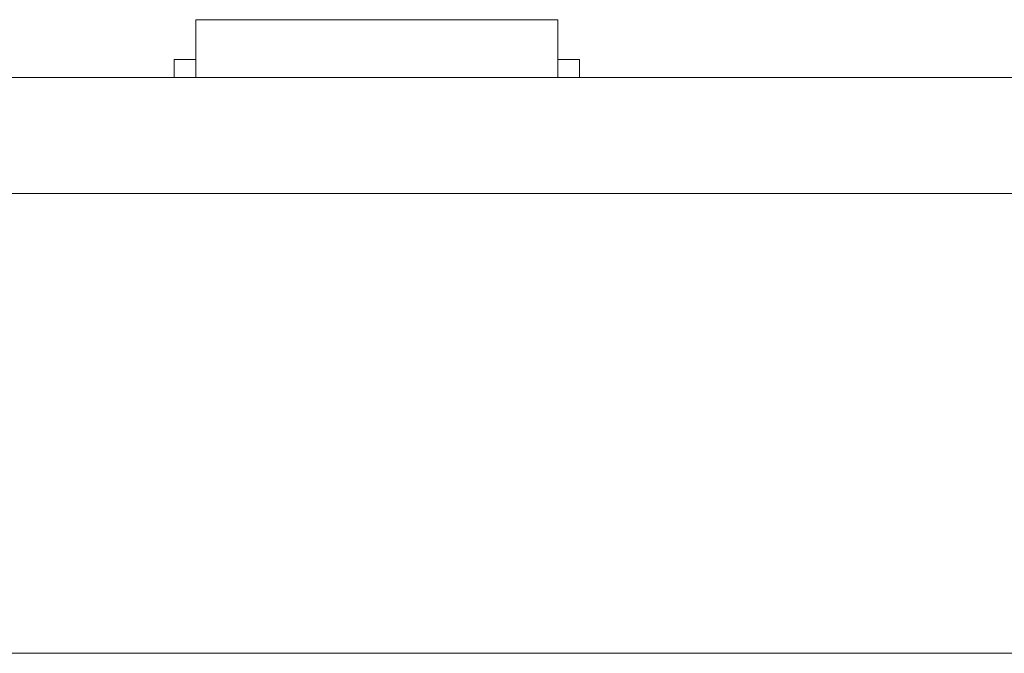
# Model space of a CAD drawing. Header units: inches. Extents: x -36 to 647, y 177 to 609.
# Tile 75 of 256: x 92 to 105, y 450 to 459. Entities that reach past the tile are written whole.
import ezdxf

# ---------------------------------------------------------------- set-up
doc = ezdxf.new("R2010")
doc.units = ezdxf.units.IN
doc.header["$MEASUREMENT"] = 0
doc.layers.add('1', color=7, linetype='Continuous')

# ---------------------------------------------------------------- blocks, each defined once
blk = doc.blocks.new('block 9')
at = {"layer": '1', "color": 8, "lineweight": 18, "true_color": 0x808080}
blk.add_lwpolyline([(-20.677, 450.119), (552.022, 450.119)], dxfattribs=at)
blk = doc.blocks.new('block 2221')
at = {"layer": '1', "color": 155, "lineweight": 18, "true_color": 0x4c7299}
blk.add_lwpolyline([(99.326, 458.319), (99.026, 458.319)], dxfattribs=at)
blk = doc.blocks.new('block 2267')
at = {"layer": '1', "color": 155, "lineweight": 18, "true_color": 0x4c7299}
blk.add_lwpolyline([(152.954, 458.069), (21.39, 458.069)], dxfattribs=at)
blk = doc.blocks.new('block 2274')
at = {"layer": '1', "color": 155, "lineweight": 18, "true_color": 0x4c7299}
blk.add_lwpolyline([(94.026, 458.869), (99.026, 458.869)], dxfattribs=at)
blk = doc.blocks.new('block 2275')
at = {"layer": '1', "color": 155, "lineweight": 18, "true_color": 0x4c7299}
blk.add_lwpolyline([(93.726, 458.319), (94.026, 458.319)], dxfattribs=at)
blk = doc.blocks.new('block 2583')
at = {"layer": '1', "color": 155, "lineweight": 18, "true_color": 0x4c7299}
blk.add_lwpolyline([(152.954, 456.469), (21.39, 456.469)], dxfattribs=at)
blk = doc.blocks.new('block 2590')
at = {"layer": '1', "color": 155, "lineweight": 18, "true_color": 0x4c7299}
blk.add_lwpolyline([(94.026, 458.869), (94.026, 458.069)], dxfattribs=at)
blk = doc.blocks.new('block 2591')
at = {"layer": '1', "color": 155, "lineweight": 18, "true_color": 0x4c7299}
blk.add_lwpolyline([(99.026, 458.869), (99.026, 458.069)], dxfattribs=at)
blk = doc.blocks.new('block 2592')
at = {"layer": '1', "color": 155, "lineweight": 18, "true_color": 0x4c7299}
blk.add_lwpolyline([(93.726, 458.319), (93.726, 458.069)], dxfattribs=at)
blk = doc.blocks.new('block 2593')
at = {"layer": '1', "color": 155, "lineweight": 18, "true_color": 0x4c7299}
blk.add_lwpolyline([(99.326, 458.319), (99.326, 458.069)], dxfattribs=at)
blk = doc.blocks.new('block 2784')
at = {"layer": '1', "color": 18, "lineweight": 13, "true_color": 0x4c0000}
blk.add_lwpolyline([(99.107, 458.069), (96.047, 458.069)], dxfattribs=at)
blk = doc.blocks.new('block 2794')
at = {"layer": '1', "color": 18, "lineweight": 13, "true_color": 0x4c0000}
blk.add_lwpolyline([(152.954, 458.069), (21.39, 458.069)], dxfattribs=at)
blk = doc.blocks.new('block 2819')
at = {"layer": '1', "color": 18, "lineweight": 13, "true_color": 0x4c0000}
blk.add_lwpolyline([(99.107, 458.069), (96.047, 458.069)], dxfattribs=at)
blk = doc.blocks.new('block 2830')
at = {"layer": '1', "color": 18, "lineweight": 13, "true_color": 0x4c0000}
blk.add_lwpolyline([(152.954, 458.069), (21.39, 458.069)], dxfattribs=at)
blk = doc.blocks.new('block 2949')
at = {"layer": '1', "color": 18, "lineweight": 13, "true_color": 0x4c0000}
blk.add_lwpolyline([(10.051, 458.069), (141.615, 458.069)], dxfattribs=at)
blk = doc.blocks.new('block 2950')
at = {"layer": '1', "color": 18, "lineweight": 13, "true_color": 0x4c0000}
blk.add_lwpolyline([(10.051, 458.069), (141.615, 458.069)], dxfattribs=at)
blk = doc.blocks.new('block 3011')
at = {"layer": '1', "color": 18, "lineweight": 13, "true_color": 0x4c0000}
blk.add_lwpolyline([(99.107, 458.069), (96.047, 458.069)], dxfattribs=at)
blk = doc.blocks.new('block 3012')
at = {"layer": '1', "color": 18, "lineweight": 13, "true_color": 0x4c0000}
blk.add_lwpolyline([(99.107, 458.069), (96.047, 458.069)], dxfattribs=at)
blk = doc.blocks.new('block 3019')
at = {"layer": '1', "color": 18, "lineweight": 13, "true_color": 0x4c0000}
blk.add_lwpolyline([(104.714, 458.069), (105.114, 458.069)], dxfattribs=at)
blk = doc.blocks.new('block 3020')
at = {"layer": '1', "color": 18, "lineweight": 13, "true_color": 0x4c0000}
blk.add_lwpolyline([(104.714, 458.069), (105.114, 458.069)], dxfattribs=at)
blk = doc.blocks.new('block 3022')
at = {"layer": '1', "color": 18, "lineweight": 13, "true_color": 0x4c0000}
blk.add_lwpolyline([(93.047, 458.069), (93.447, 458.069)], dxfattribs=at)
blk = doc.blocks.new('block 3047')
at = {"layer": '1', "color": 18, "lineweight": 13, "true_color": 0x4c0000}
blk.add_lwpolyline([(93.047, 458.069), (93.447, 458.069)], dxfattribs=at)
blk = doc.blocks.new('block 7542')
at = {"layer": '1', "color": 18, "lineweight": 13, "true_color": 0x4c0000}
blk.add_open_spline([(277.68, 458.069), (277.68, 458.069), (202.87, 458.069), (202.87, 458.069), (202.87, 458.069), (165.466, 458.069), (165.466, 458.069), (165.466, 458.069), (160.79, 458.069), (160.79, 458.069), (160.79, 458.069), (158.452, 458.069), (158.452, 458.069), (158.452, 458.069), (157.266, 458.069), (157.266, 458.069), (157.266, 458.069), (153.288, 458.069), (153.288, 458.069), (153.288, 458.069), (152.251, 458.069), (152.251, 458.069), (152.251, 458.069), (149.914, 458.069), (149.914, 458.069), (149.914, 458.069), (131.211, 458.069), (131.211, 458.069), (131.211, 458.069), (56.402, 458.069), (56.402, 458.069), (56.402, 458.069), (37.7, 458.069), (37.7, 458.069), (37.7, 458.069), (28.349, 458.069), (28.349, 458.069), (28.349, 458.069), (23.673, 458.069), (23.673, 458.069), (23.673, 458.069), (21.39, 458.069), (21.39, 458.069), (21.39, 458.069), (20.524, 458.069), (20.524, 458.069), (20.524, 458.069), (5.634, 458.069), (5.634, 458.069), (5.634, 458.069), (4.257, 458.069), (4.257, 458.069), (4.257, 458.069), (1.919, 458.069), (1.919, 458.069), (1.919, 458.069), (-2.756, 458.069), (-2.756, 458.069), (-2.756, 458.069), (-12.107, 458.069), (-12.107, 458.069), (-12.107, 458.069), (-14.327, 458.069), (-14.327, 458.069), (-14.327, 458.069), (-13.505, 458.069), (-13.505, 458.069), (-13.505, 458.069), (-11.167, 458.069), (-11.167, 458.069), (-11.167, 458.069), (-6.491, 458.069), (-6.491, 458.069), (-6.491, 458.069), (2.86, 458.069), (2.86, 458.069), (2.86, 458.069), (9.983, 458.069), (9.983, 458.069), (9.983, 458.069), (11.399, 458.069), (11.399, 458.069), (11.399, 458.069), (13.737, 458.069), (13.737, 458.069), (13.737, 458.069), (18.412, 458.069), (18.412, 458.069), (18.412, 458.069), (37.114, 458.069), (37.114, 458.069), (37.114, 458.069), (111.924, 458.069), (111.924, 458.069), (111.924, 458.069), (130.626, 458.069), (130.626, 458.069), (130.626, 458.069), (139.977, 458.069), (139.977, 458.069), (139.977, 458.069), (143.05, 458.069), (143.05, 458.069), (143.05, 458.069), (145.344, 458.069), (145.344, 458.069), (145.344, 458.069), (146.178, 458.069), (146.178, 458.069), (146.178, 458.069), (183.583, 458.069), (183.583, 458.069), (183.583, 458.069), (258.392, 458.069), (258.392, 458.069), (258.392, 458.069), (289.492, 458.069), (289.492, 458.069), (289.492, 458.069), (326.896, 458.069), (326.896, 458.069), (326.896, 458.069), (364.301, 458.069), (364.301, 458.069), (364.301, 458.069), (383.003, 458.069), (383.003, 458.069), (383.003, 458.069), (387.679, 458.069), (387.679, 458.069), (387.679, 458.069), (390.017, 458.069), (390.017, 458.069), (390.017, 458.069), (391.232, 458.069), (391.232, 458.069), (391.232, 458.069), (395.202, 458.069), (395.202, 458.069), (395.202, 458.069), (396.215, 458.069), (396.215, 458.069), (396.215, 458.069), (398.553, 458.069), (398.553, 458.069), (398.553, 458.069), (473.362, 458.069), (473.362, 458.069), (473.362, 458.069), (510.767, 458.069), (510.767, 458.069), (510.767, 458.069), (520.118, 458.069), (520.118, 458.069), (520.118, 458.069), (524.793, 458.069), (524.793, 458.069), (524.793, 458.069), (527.131, 458.069), (527.131, 458.069), (527.131, 458.069), (527.953, 458.069), (527.953, 458.069), (527.953, 458.069), (535.67, 458.069), (535.67, 458.069), (535.67, 458.069), (545.021, 458.069), (545.021, 458.069), (545.021, 458.069), (545.618, 458.069), (545.618, 458.069), (545.618, 458.069), (536.267, 458.069), (536.267, 458.069), (536.267, 458.069), (531.631, 458.069), (531.631, 458.069), (531.631, 458.069), (530.778, 458.069), (530.778, 458.069), (530.778, 458.069), (528.468, 458.069), (528.468, 458.069), (528.468, 458.069), (525.391, 458.069), (525.391, 458.069), (525.391, 458.069), (520.715, 458.069), (520.715, 458.069), (520.715, 458.069), (519.784, 458.069), (519.784, 458.069), (519.784, 458.069), (517.588, 458.069), (517.588, 458.069), (517.588, 458.069), (514.514, 458.069), (514.514, 458.069), (514.514, 458.069), (495.812, 458.069), (495.812, 458.069), (495.812, 458.069), (421.002, 458.069), (421.002, 458.069), (421.002, 458.069), (411.651, 458.069), (411.651, 458.069), (411.651, 458.069), (406.976, 458.069), (406.976, 458.069), (406.976, 458.069), (406.139, 458.069), (406.139, 458.069), (406.139, 458.069), (403.846, 458.069), (403.846, 458.069), (403.846, 458.069), (400.773, 458.069), (400.773, 458.069), (400.773, 458.069), (396.097, 458.069), (396.097, 458.069), (396.097, 458.069), (386.746, 458.069), (386.746, 458.069), (386.746, 458.069), (349.342, 458.069), (349.342, 458.069), (349.342, 458.069), (311.937, 458.069), (311.937, 458.069), (311.937, 458.069), (293.235, 458.069), (293.235, 458.069), (293.235, 458.069), (283.883, 458.069), (283.883, 458.069), (283.883, 458.069), (280.807, 458.069), (280.807, 458.069), (280.807, 458.069), (278.502, 458.069), (278.502, 458.069), (278.502, 458.069), (277.68, 458.069), (277.68, 458.069)], degree=3, knots=[0, 0, 0, 0, 1, 1, 1, 2, 2, 2, 3, 3, 3, 4, 4, 4, 5, 5, 5, 6, 6, 6, 7, 7, 7, 8, 8, 8, 9, 9, 9, 10, 10, 10, 11, 11, 11, 12, 12, 12, 13, 13, 13, 14, 14, 14, 15, 15, 15, 16, 16, 16, 17, 17, 17, 18, 18, 18, 19, 19, 19, 20, 20, 20, 21, 21, 21, 22, 22, 22, 23, 23, 23, 24, 24, 24, 25, 25, 25, 26, 26, 26, 27, 27, 27, 28, 28, 28, 29, 29, 29, 30, 30, 30, 31, 31, 31, 32, 32, 32, 33, 33, 33, 34, 34, 34, 35, 35, 35, 36, 36, 36, 37, 37, 37, 38, 38, 38, 39, 39, 39, 40, 40, 40, 41, 41, 41, 42, 42, 42, 43, 43, 43, 44, 44, 44, 45, 45, 45, 46, 46, 46, 47, 47, 47, 48, 48, 48, 49, 49, 49, 50, 50, 50, 51, 51, 51, 52, 52, 52, 53, 53, 53, 54, 54, 54, 55, 55, 55, 56, 56, 56, 57, 57, 57, 58, 58, 58, 59, 59, 59, 60, 60, 60, 61, 61, 61, 62, 62, 62, 63, 63, 63, 64, 64, 64, 65, 65, 65, 66, 66, 66, 67, 67, 67, 68, 68, 68, 69, 69, 69, 70, 70, 70, 71, 71, 71, 72, 72, 72, 73, 73, 73, 74, 74, 74, 75, 75, 75, 76, 76, 76, 77, 77, 77, 78, 78, 78, 79, 79, 79, 80, 80, 80, 81, 81, 81, 82, 82, 82, 82], dxfattribs=at)
blk = doc.blocks.new('block 7557')
at = {"layer": '1', "color": 18, "lineweight": 13, "true_color": 0x4c0000}
blk.add_open_spline([(99.407, 458.069), (99.23, 458.069), (99.053, 458.069), (98.877, 458.069), (98.841, 458.069), (98.805, 458.069), (98.769, 458.069), (97.862, 458.069), (96.954, 458.069), (96.047, 458.069), (95.95, 458.069), (95.853, 458.069), (95.757, 458.069), (95.853, 458.069), (95.95, 458.069), (96.047, 458.069), (96.954, 458.069), (97.862, 458.069), (98.769, 458.069), (98.805, 458.069), (98.841, 458.069), (98.877, 458.069), (99.053, 458.069), (99.23, 458.069), (99.407, 458.069), (99.207, 458.069), (99.007, 458.069), (98.807, 458.069), (99.007, 458.069), (99.207, 458.069), (99.407, 458.069)], degree=3, knots=[0, 0, 0, 0, 1, 1, 1, 2, 2, 2, 3, 3, 3, 4, 4, 4, 5, 5, 5, 6, 6, 6, 7, 7, 7, 8, 8, 8, 9, 9, 9, 10, 10, 10, 10], dxfattribs=at)
blk = doc.blocks.new('block 7594')
at = {"layer": '1', "color": 18, "lineweight": 13, "true_color": 0x4c0000}
blk.add_open_spline([(99.407, 458.069), (99.23, 458.069), (99.053, 458.069), (98.877, 458.069), (98.841, 458.069), (98.805, 458.069), (98.769, 458.069), (97.862, 458.069), (96.954, 458.069), (96.047, 458.069), (95.95, 458.069), (95.853, 458.069), (95.757, 458.069), (95.853, 458.069), (95.95, 458.069), (96.047, 458.069), (96.954, 458.069), (97.862, 458.069), (98.769, 458.069), (98.805, 458.069), (98.841, 458.069), (98.877, 458.069), (99.053, 458.069), (99.23, 458.069), (99.407, 458.069), (99.207, 458.069), (99.007, 458.069), (98.807, 458.069), (99.007, 458.069), (99.207, 458.069), (99.407, 458.069)], degree=3, knots=[0, 0, 0, 0, 1, 1, 1, 2, 2, 2, 3, 3, 3, 4, 4, 4, 5, 5, 5, 6, 6, 6, 7, 7, 7, 8, 8, 8, 9, 9, 9, 10, 10, 10, 10], dxfattribs=at)
blk = doc.blocks.new('block 7624')
at = {"layer": '1', "color": 18, "lineweight": 13, "true_color": 0x4c0000}
blk.add_open_spline([(99.407, 458.069), (99.23, 458.069), (99.053, 458.069), (98.877, 458.069), (98.841, 458.069), (98.805, 458.069), (98.769, 458.069), (97.862, 458.069), (96.954, 458.069), (96.047, 458.069), (95.95, 458.069), (95.853, 458.069), (95.757, 458.069), (95.853, 458.069), (95.95, 458.069), (96.047, 458.069), (96.954, 458.069), (97.862, 458.069), (98.769, 458.069), (98.805, 458.069), (98.841, 458.069), (98.877, 458.069), (99.053, 458.069), (99.23, 458.069), (99.407, 458.069), (99.207, 458.069), (99.007, 458.069), (98.807, 458.069), (99.007, 458.069), (99.207, 458.069), (99.407, 458.069)], degree=3, knots=[0, 0, 0, 0, 1, 1, 1, 2, 2, 2, 3, 3, 3, 4, 4, 4, 5, 5, 5, 6, 6, 6, 7, 7, 7, 8, 8, 8, 9, 9, 9, 10, 10, 10, 10], dxfattribs=at)
blk = doc.blocks.new('block 7627')
at = {"layer": '1', "color": 18, "lineweight": 13, "true_color": 0x4c0000}
blk.add_open_spline([(94.967, 458.069), (95.064, 458.069), (95.16, 458.069), (95.257, 458.069), (95.16, 458.069), (95.064, 458.069), (94.967, 458.069), (94.726, 458.069), (94.485, 458.069), (94.244, 458.069), (94.209, 458.069), (94.173, 458.069), (94.137, 458.069), (93.96, 458.069), (93.784, 458.069), (93.607, 458.069), (93.807, 458.069), (94.007, 458.069), (94.207, 458.069), (94.007, 458.069), (93.807, 458.069), (93.607, 458.069), (93.784, 458.069), (93.96, 458.069), (94.137, 458.069), (94.173, 458.069), (94.209, 458.069), (94.244, 458.069), (94.485, 458.069), (94.726, 458.069), (94.967, 458.069)], degree=3, knots=[0, 0, 0, 0, 1, 1, 1, 2, 2, 2, 3, 3, 3, 4, 4, 4, 5, 5, 5, 6, 6, 6, 7, 7, 7, 8, 8, 8, 9, 9, 9, 10, 10, 10, 10], dxfattribs=at)
blk = doc.blocks.new('block 7665')
at = {"layer": '1', "color": 18, "lineweight": 13, "true_color": 0x4c0000}
blk.add_open_spline([(94.967, 458.069), (95.064, 458.069), (95.16, 458.069), (95.257, 458.069), (95.16, 458.069), (95.064, 458.069), (94.967, 458.069), (94.726, 458.069), (94.485, 458.069), (94.244, 458.069), (94.209, 458.069), (94.173, 458.069), (94.137, 458.069), (93.96, 458.069), (93.784, 458.069), (93.607, 458.069), (93.807, 458.069), (94.007, 458.069), (94.207, 458.069), (94.007, 458.069), (93.807, 458.069), (93.607, 458.069), (93.784, 458.069), (93.96, 458.069), (94.137, 458.069), (94.173, 458.069), (94.209, 458.069), (94.244, 458.069), (94.485, 458.069), (94.726, 458.069), (94.967, 458.069)], degree=3, knots=[0, 0, 0, 0, 1, 1, 1, 2, 2, 2, 3, 3, 3, 4, 4, 4, 5, 5, 5, 6, 6, 6, 7, 7, 7, 8, 8, 8, 9, 9, 9, 10, 10, 10, 10], dxfattribs=at)
blk = doc.blocks.new('block 7739')
at = {"layer": '1', "color": 18, "lineweight": 13, "true_color": 0x4c0000}
blk.add_open_spline([(99.407, 458.069), (99.23, 458.069), (99.053, 458.069), (98.877, 458.069), (98.841, 458.069), (98.805, 458.069), (98.769, 458.069), (97.862, 458.069), (96.954, 458.069), (96.047, 458.069), (95.95, 458.069), (95.853, 458.069), (95.757, 458.069), (95.853, 458.069), (95.95, 458.069), (96.047, 458.069), (96.954, 458.069), (97.862, 458.069), (98.769, 458.069), (98.805, 458.069), (98.841, 458.069), (98.877, 458.069), (99.053, 458.069), (99.23, 458.069), (99.407, 458.069), (99.207, 458.069), (99.007, 458.069), (98.807, 458.069), (99.007, 458.069), (99.207, 458.069), (99.407, 458.069)], degree=3, knots=[0, 0, 0, 0, 1, 1, 1, 2, 2, 2, 3, 3, 3, 4, 4, 4, 5, 5, 5, 6, 6, 6, 7, 7, 7, 8, 8, 8, 9, 9, 9, 10, 10, 10, 10], dxfattribs=at)
blk = doc.blocks.new('block 7785')
at = {"layer": '1', "color": 18, "lineweight": 13, "true_color": 0x4c0000}
blk.add_open_spline([(94.967, 458.069), (95.064, 458.069), (95.16, 458.069), (95.257, 458.069), (95.16, 458.069), (95.064, 458.069), (94.967, 458.069), (94.726, 458.069), (94.485, 458.069), (94.244, 458.069), (94.209, 458.069), (94.173, 458.069), (94.137, 458.069), (93.96, 458.069), (93.784, 458.069), (93.607, 458.069), (93.807, 458.069), (94.007, 458.069), (94.207, 458.069), (94.007, 458.069), (93.807, 458.069), (93.607, 458.069), (93.784, 458.069), (93.96, 458.069), (94.137, 458.069), (94.173, 458.069), (94.209, 458.069), (94.244, 458.069), (94.485, 458.069), (94.726, 458.069), (94.967, 458.069)], degree=3, knots=[0, 0, 0, 0, 1, 1, 1, 2, 2, 2, 3, 3, 3, 4, 4, 4, 5, 5, 5, 6, 6, 6, 7, 7, 7, 8, 8, 8, 9, 9, 9, 10, 10, 10, 10], dxfattribs=at)
blk = doc.blocks.new('block 7794')
at = {"layer": '1', "color": 18, "lineweight": 13, "true_color": 0x4c0000}
blk.add_open_spline([(94.967, 458.069), (95.064, 458.069), (95.16, 458.069), (95.257, 458.069), (95.16, 458.069), (95.064, 458.069), (94.967, 458.069), (94.726, 458.069), (94.485, 458.069), (94.244, 458.069), (94.209, 458.069), (94.173, 458.069), (94.137, 458.069), (93.96, 458.069), (93.784, 458.069), (93.607, 458.069), (93.807, 458.069), (94.007, 458.069), (94.207, 458.069), (94.007, 458.069), (93.807, 458.069), (93.607, 458.069), (93.784, 458.069), (93.96, 458.069), (94.137, 458.069), (94.173, 458.069), (94.209, 458.069), (94.244, 458.069), (94.485, 458.069), (94.726, 458.069), (94.967, 458.069)], degree=3, knots=[0, 0, 0, 0, 1, 1, 1, 2, 2, 2, 3, 3, 3, 4, 4, 4, 5, 5, 5, 6, 6, 6, 7, 7, 7, 8, 8, 8, 9, 9, 9, 10, 10, 10, 10], dxfattribs=at)
blk = doc.blocks.new('block 7926')
at = {"layer": '1', "color": 18, "lineweight": 13, "true_color": 0x4c0000}
blk.add_open_spline([(277.68, 458.069), (277.68, 458.069), (202.87, 458.069), (202.87, 458.069), (202.87, 458.069), (165.466, 458.069), (165.466, 458.069), (165.466, 458.069), (160.79, 458.069), (160.79, 458.069), (160.79, 458.069), (158.452, 458.069), (158.452, 458.069), (158.452, 458.069), (157.266, 458.069), (157.266, 458.069), (157.266, 458.069), (153.288, 458.069), (153.288, 458.069), (153.288, 458.069), (152.251, 458.069), (152.251, 458.069), (152.251, 458.069), (149.914, 458.069), (149.914, 458.069), (149.914, 458.069), (131.211, 458.069), (131.211, 458.069), (131.211, 458.069), (56.402, 458.069), (56.402, 458.069), (56.402, 458.069), (37.7, 458.069), (37.7, 458.069), (37.7, 458.069), (28.349, 458.069), (28.349, 458.069), (28.349, 458.069), (23.673, 458.069), (23.673, 458.069), (23.673, 458.069), (21.39, 458.069), (21.39, 458.069), (21.39, 458.069), (20.524, 458.069), (20.524, 458.069), (20.524, 458.069), (5.634, 458.069), (5.634, 458.069), (5.634, 458.069), (4.257, 458.069), (4.257, 458.069), (4.257, 458.069), (1.919, 458.069), (1.919, 458.069), (1.919, 458.069), (-2.756, 458.069), (-2.756, 458.069), (-2.756, 458.069), (-12.107, 458.069), (-12.107, 458.069), (-12.107, 458.069), (-14.327, 458.069), (-14.327, 458.069), (-14.327, 458.069), (-13.505, 458.069), (-13.505, 458.069), (-13.505, 458.069), (-11.167, 458.069), (-11.167, 458.069), (-11.167, 458.069), (-6.491, 458.069), (-6.491, 458.069), (-6.491, 458.069), (2.86, 458.069), (2.86, 458.069), (2.86, 458.069), (9.983, 458.069), (9.983, 458.069), (9.983, 458.069), (11.399, 458.069), (11.399, 458.069), (11.399, 458.069), (13.737, 458.069), (13.737, 458.069), (13.737, 458.069), (18.412, 458.069), (18.412, 458.069), (18.412, 458.069), (37.114, 458.069), (37.114, 458.069), (37.114, 458.069), (111.924, 458.069), (111.924, 458.069), (111.924, 458.069), (130.626, 458.069), (130.626, 458.069), (130.626, 458.069), (139.977, 458.069), (139.977, 458.069), (139.977, 458.069), (143.05, 458.069), (143.05, 458.069), (143.05, 458.069), (145.344, 458.069), (145.344, 458.069), (145.344, 458.069), (146.178, 458.069), (146.178, 458.069), (146.178, 458.069), (183.583, 458.069), (183.583, 458.069), (183.583, 458.069), (258.392, 458.069), (258.392, 458.069), (258.392, 458.069), (289.492, 458.069), (289.492, 458.069), (289.492, 458.069), (326.896, 458.069), (326.896, 458.069), (326.896, 458.069), (364.301, 458.069), (364.301, 458.069), (364.301, 458.069), (383.003, 458.069), (383.003, 458.069), (383.003, 458.069), (387.679, 458.069), (387.679, 458.069), (387.679, 458.069), (390.017, 458.069), (390.017, 458.069), (390.017, 458.069), (391.232, 458.069), (391.232, 458.069), (391.232, 458.069), (395.202, 458.069), (395.202, 458.069), (395.202, 458.069), (396.215, 458.069), (396.215, 458.069), (396.215, 458.069), (398.553, 458.069), (398.553, 458.069), (398.553, 458.069), (473.362, 458.069), (473.362, 458.069), (473.362, 458.069), (510.767, 458.069), (510.767, 458.069), (510.767, 458.069), (520.118, 458.069), (520.118, 458.069), (520.118, 458.069), (524.793, 458.069), (524.793, 458.069), (524.793, 458.069), (527.131, 458.069), (527.131, 458.069), (527.131, 458.069), (527.953, 458.069), (527.953, 458.069), (527.953, 458.069), (535.67, 458.069), (535.67, 458.069), (535.67, 458.069), (545.021, 458.069), (545.021, 458.069), (545.021, 458.069), (545.618, 458.069), (545.618, 458.069), (545.618, 458.069), (536.267, 458.069), (536.267, 458.069), (536.267, 458.069), (531.631, 458.069), (531.631, 458.069), (531.631, 458.069), (530.778, 458.069), (530.778, 458.069), (530.778, 458.069), (528.468, 458.069), (528.468, 458.069), (528.468, 458.069), (525.391, 458.069), (525.391, 458.069), (525.391, 458.069), (520.715, 458.069), (520.715, 458.069), (520.715, 458.069), (519.784, 458.069), (519.784, 458.069), (519.784, 458.069), (517.588, 458.069), (517.588, 458.069), (517.588, 458.069), (514.514, 458.069), (514.514, 458.069), (514.514, 458.069), (495.812, 458.069), (495.812, 458.069), (495.812, 458.069), (421.002, 458.069), (421.002, 458.069), (421.002, 458.069), (411.651, 458.069), (411.651, 458.069), (411.651, 458.069), (406.976, 458.069), (406.976, 458.069), (406.976, 458.069), (406.139, 458.069), (406.139, 458.069), (406.139, 458.069), (403.846, 458.069), (403.846, 458.069), (403.846, 458.069), (400.773, 458.069), (400.773, 458.069), (400.773, 458.069), (396.097, 458.069), (396.097, 458.069), (396.097, 458.069), (386.746, 458.069), (386.746, 458.069), (386.746, 458.069), (349.342, 458.069), (349.342, 458.069), (349.342, 458.069), (311.937, 458.069), (311.937, 458.069), (311.937, 458.069), (293.235, 458.069), (293.235, 458.069), (293.235, 458.069), (283.883, 458.069), (283.883, 458.069), (283.883, 458.069), (280.807, 458.069), (280.807, 458.069), (280.807, 458.069), (278.502, 458.069), (278.502, 458.069), (278.502, 458.069), (277.68, 458.069), (277.68, 458.069)], degree=3, knots=[0, 0, 0, 0, 1, 1, 1, 2, 2, 2, 3, 3, 3, 4, 4, 4, 5, 5, 5, 6, 6, 6, 7, 7, 7, 8, 8, 8, 9, 9, 9, 10, 10, 10, 11, 11, 11, 12, 12, 12, 13, 13, 13, 14, 14, 14, 15, 15, 15, 16, 16, 16, 17, 17, 17, 18, 18, 18, 19, 19, 19, 20, 20, 20, 21, 21, 21, 22, 22, 22, 23, 23, 23, 24, 24, 24, 25, 25, 25, 26, 26, 26, 27, 27, 27, 28, 28, 28, 29, 29, 29, 30, 30, 30, 31, 31, 31, 32, 32, 32, 33, 33, 33, 34, 34, 34, 35, 35, 35, 36, 36, 36, 37, 37, 37, 38, 38, 38, 39, 39, 39, 40, 40, 40, 41, 41, 41, 42, 42, 42, 43, 43, 43, 44, 44, 44, 45, 45, 45, 46, 46, 46, 47, 47, 47, 48, 48, 48, 49, 49, 49, 50, 50, 50, 51, 51, 51, 52, 52, 52, 53, 53, 53, 54, 54, 54, 55, 55, 55, 56, 56, 56, 57, 57, 57, 58, 58, 58, 59, 59, 59, 60, 60, 60, 61, 61, 61, 62, 62, 62, 63, 63, 63, 64, 64, 64, 65, 65, 65, 66, 66, 66, 67, 67, 67, 68, 68, 68, 69, 69, 69, 70, 70, 70, 71, 71, 71, 72, 72, 72, 73, 73, 73, 74, 74, 74, 75, 75, 75, 76, 76, 76, 77, 77, 77, 78, 78, 78, 79, 79, 79, 80, 80, 80, 81, 81, 81, 82, 82, 82, 82], dxfattribs=at)
blk = doc.blocks.new('block 8022')
at = {"layer": '1', "color": 18, "lineweight": 13, "true_color": 0x4c0000}
blk.add_open_spline([(94.273, 458.069), (94.107, 458.069), (93.94, 458.069), (93.773, 458.069)], degree=3, dxfattribs=at)
blk = doc.blocks.new('block 8031')
at = {"layer": '1', "color": 18, "lineweight": 13, "true_color": 0x4c0000}
blk.add_open_spline([(93.772, 458.069), (93.938, 458.069), (94.105, 458.069), (94.272, 458.069)], degree=3, dxfattribs=at)
blk = doc.blocks.new('block 8055')
at = {"layer": '1', "color": 18, "lineweight": 13, "true_color": 0x4c0000}
blk.add_open_spline([(93.772, 458.069), (93.938, 458.069), (94.105, 458.069), (94.272, 458.069)], degree=3, dxfattribs=at)
blk = doc.blocks.new('block 8077')
at = {"layer": '1', "color": 18, "lineweight": 13, "true_color": 0x4c0000}
blk.add_open_spline([(94.273, 458.069), (94.107, 458.069), (93.94, 458.069), (93.773, 458.069)], degree=3, dxfattribs=at)
blk = doc.blocks.new('block 8274')
at = {"layer": '1', "color": 18, "lineweight": 13, "true_color": 0x4c0000}
blk.add_open_spline([(103.523, 458.069), (103.528, 458.069), (103.534, 458.069), (103.534, 458.069), (103.534, 458.069), (103.542, 458.069), (103.542, 458.069), (103.542, 458.069), (103.553, 458.069), (103.553, 458.069), (103.553, 458.069), (103.566, 458.069), (103.566, 458.069), (103.566, 458.069), (103.581, 458.069), (103.581, 458.069), (103.581, 458.069), (103.598, 458.069), (103.598, 458.069), (103.598, 458.069), (103.616, 458.069), (103.616, 458.069), (103.616, 458.069), (103.635, 458.069), (103.635, 458.069), (103.635, 458.069), (103.655, 458.069), (103.655, 458.069), (103.655, 458.069), (103.677, 458.069), (103.677, 458.069), (103.677, 458.069), (103.7, 458.069), (103.7, 458.069), (103.7, 458.069), (103.724, 458.069), (103.724, 458.069), (103.724, 458.069), (103.774, 458.069), (103.774, 458.069), (103.774, 458.069), (103.823, 458.069), (103.823, 458.069), (103.823, 458.069), (103.847, 458.069), (103.847, 458.069), (103.847, 458.069), (103.87, 458.069), (103.87, 458.069), (103.87, 458.069), (103.892, 458.069), (103.892, 458.069), (103.892, 458.069), (103.912, 458.069), (103.912, 458.069), (103.912, 458.069), (103.931, 458.069), (103.931, 458.069), (103.931, 458.069), (103.95, 458.069), (103.95, 458.069), (103.95, 458.069), (103.966, 458.069), (103.966, 458.069), (103.966, 458.069), (103.981, 458.069), (103.981, 458.069), (103.981, 458.069), (103.994, 458.069), (103.994, 458.069), (103.994, 458.069), (104.005, 458.069), (104.005, 458.069), (104.005, 458.069), (104.013, 458.069), (104.013, 458.069), (104.013, 458.069), (104.019, 458.069), (104.019, 458.069), (104.019, 458.069), (104.013, 458.069), (104.013, 458.069), (104.013, 458.069), (104.005, 458.069), (104.005, 458.069), (104.005, 458.069), (103.994, 458.069), (103.994, 458.069), (103.994, 458.069), (103.981, 458.069), (103.981, 458.069), (103.981, 458.069), (103.966, 458.069), (103.966, 458.069), (103.966, 458.069), (103.95, 458.069), (103.95, 458.069), (103.95, 458.069), (103.931, 458.069), (103.931, 458.069), (103.931, 458.069), (103.912, 458.069), (103.912, 458.069), (103.912, 458.069), (103.892, 458.069), (103.892, 458.069), (103.892, 458.069), (103.87, 458.069), (103.87, 458.069), (103.87, 458.069), (103.847, 458.069), (103.847, 458.069), (103.847, 458.069), (103.823, 458.069), (103.823, 458.069), (103.823, 458.069), (103.774, 458.069), (103.774, 458.069), (103.774, 458.069), (103.724, 458.069), (103.724, 458.069), (103.724, 458.069), (103.7, 458.069), (103.7, 458.069), (103.7, 458.069), (103.677, 458.069), (103.677, 458.069), (103.677, 458.069), (103.655, 458.069), (103.655, 458.069), (103.655, 458.069), (103.635, 458.069), (103.635, 458.069), (103.635, 458.069), (103.616, 458.069), (103.616, 458.069), (103.616, 458.069), (103.598, 458.069), (103.598, 458.069), (103.598, 458.069), (103.581, 458.069), (103.581, 458.069), (103.581, 458.069), (103.566, 458.069), (103.566, 458.069), (103.566, 458.069), (103.553, 458.069), (103.553, 458.069), (103.553, 458.069), (103.542, 458.069), (103.542, 458.069), (103.542, 458.069), (103.534, 458.069), (103.534, 458.069), (103.534, 458.069), (103.528, 458.069), (103.528, 458.069)], degree=3, knots=[0, 0, 0, 0, 1, 1, 1, 2, 2, 2, 3, 3, 3, 4, 4, 4, 5, 5, 5, 6, 6, 6, 7, 7, 7, 8, 8, 8, 9, 9, 9, 10, 10, 10, 11, 11, 11, 12, 12, 12, 13, 13, 13, 14, 14, 14, 15, 15, 15, 16, 16, 16, 17, 17, 17, 18, 18, 18, 19, 19, 19, 20, 20, 20, 21, 21, 21, 22, 22, 22, 23, 23, 23, 24, 24, 24, 25, 25, 25, 26, 26, 26, 27, 27, 27, 28, 28, 28, 29, 29, 29, 30, 30, 30, 31, 31, 31, 32, 32, 32, 33, 33, 33, 34, 34, 34, 35, 35, 35, 36, 36, 36, 37, 37, 37, 38, 38, 38, 39, 39, 39, 40, 40, 40, 41, 41, 41, 42, 42, 42, 43, 43, 43, 44, 44, 44, 45, 45, 45, 46, 46, 46, 47, 47, 47, 48, 48, 48, 49, 49, 49, 50, 50, 50, 51, 51, 51, 52, 52, 52, 52], dxfattribs=at)
blk = doc.blocks.new('block 8292')
at = {"layer": '1', "color": 18, "lineweight": 13, "true_color": 0x4c0000}
blk.add_open_spline([(91.857, 458.069), (91.861, 458.069), (91.867, 458.069), (91.867, 458.069), (91.867, 458.069), (91.876, 458.069), (91.876, 458.069), (91.876, 458.069), (91.886, 458.069), (91.886, 458.069), (91.886, 458.069), (91.899, 458.069), (91.899, 458.069), (91.899, 458.069), (91.914, 458.069), (91.914, 458.069), (91.914, 458.069), (91.931, 458.069), (91.931, 458.069), (91.931, 458.069), (91.949, 458.069), (91.949, 458.069), (91.949, 458.069), (91.968, 458.069), (91.968, 458.069), (91.968, 458.069), (91.989, 458.069), (91.989, 458.069), (91.989, 458.069), (92.01, 458.069), (92.01, 458.069), (92.01, 458.069), (92.033, 458.069), (92.033, 458.069), (92.033, 458.069), (92.057, 458.069), (92.057, 458.069), (92.057, 458.069), (92.107, 458.069), (92.107, 458.069), (92.107, 458.069), (92.157, 458.069), (92.157, 458.069), (92.157, 458.069), (92.181, 458.069), (92.181, 458.069), (92.181, 458.069), (92.203, 458.069), (92.203, 458.069), (92.203, 458.069), (92.225, 458.069), (92.225, 458.069), (92.225, 458.069), (92.245, 458.069), (92.245, 458.069), (92.245, 458.069), (92.265, 458.069), (92.265, 458.069), (92.265, 458.069), (92.283, 458.069), (92.283, 458.069), (92.283, 458.069), (92.3, 458.069), (92.3, 458.069), (92.3, 458.069), (92.315, 458.069), (92.315, 458.069), (92.315, 458.069), (92.328, 458.069), (92.328, 458.069), (92.328, 458.069), (92.338, 458.069), (92.338, 458.069), (92.338, 458.069), (92.347, 458.069), (92.347, 458.069), (92.347, 458.069), (92.352, 458.069), (92.352, 458.069), (92.352, 458.069), (92.347, 458.069), (92.347, 458.069), (92.347, 458.069), (92.338, 458.069), (92.338, 458.069), (92.338, 458.069), (92.328, 458.069), (92.328, 458.069), (92.328, 458.069), (92.315, 458.069), (92.315, 458.069), (92.315, 458.069), (92.3, 458.069), (92.3, 458.069), (92.3, 458.069), (92.283, 458.069), (92.283, 458.069), (92.283, 458.069), (92.265, 458.069), (92.265, 458.069), (92.265, 458.069), (92.245, 458.069), (92.245, 458.069), (92.245, 458.069), (92.225, 458.069), (92.225, 458.069), (92.225, 458.069), (92.203, 458.069), (92.203, 458.069), (92.203, 458.069), (92.181, 458.069), (92.181, 458.069), (92.181, 458.069), (92.157, 458.069), (92.157, 458.069), (92.157, 458.069), (92.107, 458.069), (92.107, 458.069), (92.107, 458.069), (92.057, 458.069), (92.057, 458.069), (92.057, 458.069), (92.033, 458.069), (92.033, 458.069), (92.033, 458.069), (92.01, 458.069), (92.01, 458.069), (92.01, 458.069), (91.989, 458.069), (91.989, 458.069), (91.989, 458.069), (91.968, 458.069), (91.968, 458.069), (91.968, 458.069), (91.949, 458.069), (91.949, 458.069), (91.949, 458.069), (91.931, 458.069), (91.931, 458.069), (91.931, 458.069), (91.914, 458.069), (91.914, 458.069), (91.914, 458.069), (91.899, 458.069), (91.899, 458.069), (91.899, 458.069), (91.886, 458.069), (91.886, 458.069), (91.886, 458.069), (91.876, 458.069), (91.876, 458.069), (91.876, 458.069), (91.867, 458.069), (91.867, 458.069), (91.867, 458.069), (91.861, 458.069), (91.861, 458.069)], degree=3, knots=[0, 0, 0, 0, 1, 1, 1, 2, 2, 2, 3, 3, 3, 4, 4, 4, 5, 5, 5, 6, 6, 6, 7, 7, 7, 8, 8, 8, 9, 9, 9, 10, 10, 10, 11, 11, 11, 12, 12, 12, 13, 13, 13, 14, 14, 14, 15, 15, 15, 16, 16, 16, 17, 17, 17, 18, 18, 18, 19, 19, 19, 20, 20, 20, 21, 21, 21, 22, 22, 22, 23, 23, 23, 24, 24, 24, 25, 25, 25, 26, 26, 26, 27, 27, 27, 28, 28, 28, 29, 29, 29, 30, 30, 30, 31, 31, 31, 32, 32, 32, 33, 33, 33, 34, 34, 34, 35, 35, 35, 36, 36, 36, 37, 37, 37, 38, 38, 38, 39, 39, 39, 40, 40, 40, 41, 41, 41, 42, 42, 42, 43, 43, 43, 44, 44, 44, 45, 45, 45, 46, 46, 46, 47, 47, 47, 48, 48, 48, 49, 49, 49, 50, 50, 50, 51, 51, 51, 52, 52, 52, 52], dxfattribs=at)
blk = doc.blocks.new('block 8297')
at = {"layer": '1', "color": 18, "lineweight": 13, "true_color": 0x4c0000}
blk.add_open_spline([(91.857, 458.069), (91.861, 458.069), (91.867, 458.069), (91.867, 458.069), (91.867, 458.069), (91.876, 458.069), (91.876, 458.069), (91.876, 458.069), (91.886, 458.069), (91.886, 458.069), (91.886, 458.069), (91.899, 458.069), (91.899, 458.069), (91.899, 458.069), (91.914, 458.069), (91.914, 458.069), (91.914, 458.069), (91.931, 458.069), (91.931, 458.069), (91.931, 458.069), (91.949, 458.069), (91.949, 458.069), (91.949, 458.069), (91.968, 458.069), (91.968, 458.069), (91.968, 458.069), (91.989, 458.069), (91.989, 458.069), (91.989, 458.069), (92.01, 458.069), (92.01, 458.069), (92.01, 458.069), (92.033, 458.069), (92.033, 458.069), (92.033, 458.069), (92.057, 458.069), (92.057, 458.069), (92.057, 458.069), (92.107, 458.069), (92.107, 458.069), (92.107, 458.069), (92.157, 458.069), (92.157, 458.069), (92.157, 458.069), (92.181, 458.069), (92.181, 458.069), (92.181, 458.069), (92.203, 458.069), (92.203, 458.069), (92.203, 458.069), (92.225, 458.069), (92.225, 458.069), (92.225, 458.069), (92.245, 458.069), (92.245, 458.069), (92.245, 458.069), (92.265, 458.069), (92.265, 458.069), (92.265, 458.069), (92.283, 458.069), (92.283, 458.069), (92.283, 458.069), (92.3, 458.069), (92.3, 458.069), (92.3, 458.069), (92.315, 458.069), (92.315, 458.069), (92.315, 458.069), (92.328, 458.069), (92.328, 458.069), (92.328, 458.069), (92.338, 458.069), (92.338, 458.069), (92.338, 458.069), (92.347, 458.069), (92.347, 458.069), (92.347, 458.069), (92.352, 458.069), (92.352, 458.069), (92.352, 458.069), (92.347, 458.069), (92.347, 458.069), (92.347, 458.069), (92.338, 458.069), (92.338, 458.069), (92.338, 458.069), (92.328, 458.069), (92.328, 458.069), (92.328, 458.069), (92.315, 458.069), (92.315, 458.069), (92.315, 458.069), (92.3, 458.069), (92.3, 458.069), (92.3, 458.069), (92.283, 458.069), (92.283, 458.069), (92.283, 458.069), (92.265, 458.069), (92.265, 458.069), (92.265, 458.069), (92.245, 458.069), (92.245, 458.069), (92.245, 458.069), (92.225, 458.069), (92.225, 458.069), (92.225, 458.069), (92.203, 458.069), (92.203, 458.069), (92.203, 458.069), (92.181, 458.069), (92.181, 458.069), (92.181, 458.069), (92.157, 458.069), (92.157, 458.069), (92.157, 458.069), (92.107, 458.069), (92.107, 458.069), (92.107, 458.069), (92.057, 458.069), (92.057, 458.069), (92.057, 458.069), (92.033, 458.069), (92.033, 458.069), (92.033, 458.069), (92.01, 458.069), (92.01, 458.069), (92.01, 458.069), (91.989, 458.069), (91.989, 458.069), (91.989, 458.069), (91.968, 458.069), (91.968, 458.069), (91.968, 458.069), (91.949, 458.069), (91.949, 458.069), (91.949, 458.069), (91.931, 458.069), (91.931, 458.069), (91.931, 458.069), (91.914, 458.069), (91.914, 458.069), (91.914, 458.069), (91.899, 458.069), (91.899, 458.069), (91.899, 458.069), (91.886, 458.069), (91.886, 458.069), (91.886, 458.069), (91.876, 458.069), (91.876, 458.069), (91.876, 458.069), (91.867, 458.069), (91.867, 458.069), (91.867, 458.069), (91.861, 458.069), (91.861, 458.069)], degree=3, knots=[0, 0, 0, 0, 1, 1, 1, 2, 2, 2, 3, 3, 3, 4, 4, 4, 5, 5, 5, 6, 6, 6, 7, 7, 7, 8, 8, 8, 9, 9, 9, 10, 10, 10, 11, 11, 11, 12, 12, 12, 13, 13, 13, 14, 14, 14, 15, 15, 15, 16, 16, 16, 17, 17, 17, 18, 18, 18, 19, 19, 19, 20, 20, 20, 21, 21, 21, 22, 22, 22, 23, 23, 23, 24, 24, 24, 25, 25, 25, 26, 26, 26, 27, 27, 27, 28, 28, 28, 29, 29, 29, 30, 30, 30, 31, 31, 31, 32, 32, 32, 33, 33, 33, 34, 34, 34, 35, 35, 35, 36, 36, 36, 37, 37, 37, 38, 38, 38, 39, 39, 39, 40, 40, 40, 41, 41, 41, 42, 42, 42, 43, 43, 43, 44, 44, 44, 45, 45, 45, 46, 46, 46, 47, 47, 47, 48, 48, 48, 49, 49, 49, 50, 50, 50, 51, 51, 51, 52, 52, 52, 52], dxfattribs=at)
blk = doc.blocks.new('block 8305')
at = {"layer": '1', "color": 18, "lineweight": 13, "true_color": 0x4c0000}
blk.add_open_spline([(103.523, 458.069), (103.528, 458.069), (103.534, 458.069), (103.534, 458.069), (103.534, 458.069), (103.542, 458.069), (103.542, 458.069), (103.542, 458.069), (103.553, 458.069), (103.553, 458.069), (103.553, 458.069), (103.566, 458.069), (103.566, 458.069), (103.566, 458.069), (103.581, 458.069), (103.581, 458.069), (103.581, 458.069), (103.598, 458.069), (103.598, 458.069), (103.598, 458.069), (103.616, 458.069), (103.616, 458.069), (103.616, 458.069), (103.635, 458.069), (103.635, 458.069), (103.635, 458.069), (103.655, 458.069), (103.655, 458.069), (103.655, 458.069), (103.677, 458.069), (103.677, 458.069), (103.677, 458.069), (103.7, 458.069), (103.7, 458.069), (103.7, 458.069), (103.724, 458.069), (103.724, 458.069), (103.724, 458.069), (103.774, 458.069), (103.774, 458.069), (103.774, 458.069), (103.823, 458.069), (103.823, 458.069), (103.823, 458.069), (103.847, 458.069), (103.847, 458.069), (103.847, 458.069), (103.87, 458.069), (103.87, 458.069), (103.87, 458.069), (103.892, 458.069), (103.892, 458.069), (103.892, 458.069), (103.912, 458.069), (103.912, 458.069), (103.912, 458.069), (103.931, 458.069), (103.931, 458.069), (103.931, 458.069), (103.95, 458.069), (103.95, 458.069), (103.95, 458.069), (103.966, 458.069), (103.966, 458.069), (103.966, 458.069), (103.981, 458.069), (103.981, 458.069), (103.981, 458.069), (103.994, 458.069), (103.994, 458.069), (103.994, 458.069), (104.005, 458.069), (104.005, 458.069), (104.005, 458.069), (104.013, 458.069), (104.013, 458.069), (104.013, 458.069), (104.019, 458.069), (104.019, 458.069), (104.019, 458.069), (104.013, 458.069), (104.013, 458.069), (104.013, 458.069), (104.005, 458.069), (104.005, 458.069), (104.005, 458.069), (103.994, 458.069), (103.994, 458.069), (103.994, 458.069), (103.981, 458.069), (103.981, 458.069), (103.981, 458.069), (103.966, 458.069), (103.966, 458.069), (103.966, 458.069), (103.95, 458.069), (103.95, 458.069), (103.95, 458.069), (103.931, 458.069), (103.931, 458.069), (103.931, 458.069), (103.912, 458.069), (103.912, 458.069), (103.912, 458.069), (103.892, 458.069), (103.892, 458.069), (103.892, 458.069), (103.87, 458.069), (103.87, 458.069), (103.87, 458.069), (103.847, 458.069), (103.847, 458.069), (103.847, 458.069), (103.823, 458.069), (103.823, 458.069), (103.823, 458.069), (103.774, 458.069), (103.774, 458.069), (103.774, 458.069), (103.724, 458.069), (103.724, 458.069), (103.724, 458.069), (103.7, 458.069), (103.7, 458.069), (103.7, 458.069), (103.677, 458.069), (103.677, 458.069), (103.677, 458.069), (103.655, 458.069), (103.655, 458.069), (103.655, 458.069), (103.635, 458.069), (103.635, 458.069), (103.635, 458.069), (103.616, 458.069), (103.616, 458.069), (103.616, 458.069), (103.598, 458.069), (103.598, 458.069), (103.598, 458.069), (103.581, 458.069), (103.581, 458.069), (103.581, 458.069), (103.566, 458.069), (103.566, 458.069), (103.566, 458.069), (103.553, 458.069), (103.553, 458.069), (103.553, 458.069), (103.542, 458.069), (103.542, 458.069), (103.542, 458.069), (103.534, 458.069), (103.534, 458.069), (103.534, 458.069), (103.528, 458.069), (103.528, 458.069)], degree=3, knots=[0, 0, 0, 0, 1, 1, 1, 2, 2, 2, 3, 3, 3, 4, 4, 4, 5, 5, 5, 6, 6, 6, 7, 7, 7, 8, 8, 8, 9, 9, 9, 10, 10, 10, 11, 11, 11, 12, 12, 12, 13, 13, 13, 14, 14, 14, 15, 15, 15, 16, 16, 16, 17, 17, 17, 18, 18, 18, 19, 19, 19, 20, 20, 20, 21, 21, 21, 22, 22, 22, 23, 23, 23, 24, 24, 24, 25, 25, 25, 26, 26, 26, 27, 27, 27, 28, 28, 28, 29, 29, 29, 30, 30, 30, 31, 31, 31, 32, 32, 32, 33, 33, 33, 34, 34, 34, 35, 35, 35, 36, 36, 36, 37, 37, 37, 38, 38, 38, 39, 39, 39, 40, 40, 40, 41, 41, 41, 42, 42, 42, 43, 43, 43, 44, 44, 44, 45, 45, 45, 46, 46, 46, 47, 47, 47, 48, 48, 48, 49, 49, 49, 50, 50, 50, 51, 51, 51, 52, 52, 52, 52], dxfattribs=at)
blk = doc.blocks.new('block 8306')
at = {"layer": '1', "color": 18, "lineweight": 13, "true_color": 0x4c0000}
blk.add_open_spline([(100.657, 458.069), (100.661, 458.069), (100.667, 458.069), (100.667, 458.069), (100.667, 458.069), (100.676, 458.069), (100.676, 458.069), (100.676, 458.069), (100.686, 458.069), (100.686, 458.069), (100.686, 458.069), (100.699, 458.069), (100.699, 458.069), (100.699, 458.069), (100.714, 458.069), (100.714, 458.069), (100.714, 458.069), (100.731, 458.069), (100.731, 458.069), (100.731, 458.069), (100.749, 458.069), (100.749, 458.069), (100.749, 458.069), (100.768, 458.069), (100.768, 458.069), (100.768, 458.069), (100.789, 458.069), (100.789, 458.069), (100.789, 458.069), (100.81, 458.069), (100.81, 458.069), (100.81, 458.069), (100.833, 458.069), (100.833, 458.069), (100.833, 458.069), (100.857, 458.069), (100.857, 458.069), (100.857, 458.069), (100.907, 458.069), (100.907, 458.069), (100.907, 458.069), (100.957, 458.069), (100.957, 458.069), (100.957, 458.069), (100.981, 458.069), (100.981, 458.069), (100.981, 458.069), (101.003, 458.069), (101.003, 458.069), (101.003, 458.069), (101.025, 458.069), (101.025, 458.069), (101.025, 458.069), (101.045, 458.069), (101.045, 458.069), (101.045, 458.069), (101.065, 458.069), (101.065, 458.069), (101.065, 458.069), (101.083, 458.069), (101.083, 458.069), (101.083, 458.069), (101.1, 458.069), (101.1, 458.069), (101.1, 458.069), (101.115, 458.069), (101.115, 458.069), (101.115, 458.069), (101.128, 458.069), (101.128, 458.069), (101.128, 458.069), (101.138, 458.069), (101.138, 458.069), (101.138, 458.069), (101.147, 458.069), (101.147, 458.069), (101.147, 458.069), (101.152, 458.069), (101.152, 458.069), (101.152, 458.069), (101.147, 458.069), (101.147, 458.069), (101.147, 458.069), (101.138, 458.069), (101.138, 458.069), (101.138, 458.069), (101.128, 458.069), (101.128, 458.069), (101.128, 458.069), (101.115, 458.069), (101.115, 458.069), (101.115, 458.069), (101.1, 458.069), (101.1, 458.069), (101.1, 458.069), (101.083, 458.069), (101.083, 458.069), (101.083, 458.069), (101.065, 458.069), (101.065, 458.069), (101.065, 458.069), (101.045, 458.069), (101.045, 458.069), (101.045, 458.069), (101.025, 458.069), (101.025, 458.069), (101.025, 458.069), (101.003, 458.069), (101.003, 458.069), (101.003, 458.069), (100.981, 458.069), (100.981, 458.069), (100.981, 458.069), (100.957, 458.069), (100.957, 458.069), (100.957, 458.069), (100.907, 458.069), (100.907, 458.069), (100.907, 458.069), (100.857, 458.069), (100.857, 458.069), (100.857, 458.069), (100.833, 458.069), (100.833, 458.069), (100.833, 458.069), (100.81, 458.069), (100.81, 458.069), (100.81, 458.069), (100.789, 458.069), (100.789, 458.069), (100.789, 458.069), (100.768, 458.069), (100.768, 458.069), (100.768, 458.069), (100.749, 458.069), (100.749, 458.069), (100.749, 458.069), (100.731, 458.069), (100.731, 458.069), (100.731, 458.069), (100.714, 458.069), (100.714, 458.069), (100.714, 458.069), (100.699, 458.069), (100.699, 458.069), (100.699, 458.069), (100.686, 458.069), (100.686, 458.069), (100.686, 458.069), (100.676, 458.069), (100.676, 458.069), (100.676, 458.069), (100.667, 458.069), (100.667, 458.069), (100.667, 458.069), (100.661, 458.069), (100.661, 458.069)], degree=3, knots=[0, 0, 0, 0, 1, 1, 1, 2, 2, 2, 3, 3, 3, 4, 4, 4, 5, 5, 5, 6, 6, 6, 7, 7, 7, 8, 8, 8, 9, 9, 9, 10, 10, 10, 11, 11, 11, 12, 12, 12, 13, 13, 13, 14, 14, 14, 15, 15, 15, 16, 16, 16, 17, 17, 17, 18, 18, 18, 19, 19, 19, 20, 20, 20, 21, 21, 21, 22, 22, 22, 23, 23, 23, 24, 24, 24, 25, 25, 25, 26, 26, 26, 27, 27, 27, 28, 28, 28, 29, 29, 29, 30, 30, 30, 31, 31, 31, 32, 32, 32, 33, 33, 33, 34, 34, 34, 35, 35, 35, 36, 36, 36, 37, 37, 37, 38, 38, 38, 39, 39, 39, 40, 40, 40, 41, 41, 41, 42, 42, 42, 43, 43, 43, 44, 44, 44, 45, 45, 45, 46, 46, 46, 47, 47, 47, 48, 48, 48, 49, 49, 49, 50, 50, 50, 51, 51, 51, 52, 52, 52, 52], dxfattribs=at)
blk = doc.blocks.new('block 8309')
at = {"layer": '1', "color": 18, "lineweight": 13, "true_color": 0x4c0000}
blk.add_open_spline([(100.657, 458.069), (100.661, 458.069), (100.667, 458.069), (100.667, 458.069), (100.667, 458.069), (100.676, 458.069), (100.676, 458.069), (100.676, 458.069), (100.686, 458.069), (100.686, 458.069), (100.686, 458.069), (100.699, 458.069), (100.699, 458.069), (100.699, 458.069), (100.714, 458.069), (100.714, 458.069), (100.714, 458.069), (100.731, 458.069), (100.731, 458.069), (100.731, 458.069), (100.749, 458.069), (100.749, 458.069), (100.749, 458.069), (100.768, 458.069), (100.768, 458.069), (100.768, 458.069), (100.789, 458.069), (100.789, 458.069), (100.789, 458.069), (100.81, 458.069), (100.81, 458.069), (100.81, 458.069), (100.833, 458.069), (100.833, 458.069), (100.833, 458.069), (100.857, 458.069), (100.857, 458.069), (100.857, 458.069), (100.907, 458.069), (100.907, 458.069), (100.907, 458.069), (100.957, 458.069), (100.957, 458.069), (100.957, 458.069), (100.981, 458.069), (100.981, 458.069), (100.981, 458.069), (101.003, 458.069), (101.003, 458.069), (101.003, 458.069), (101.025, 458.069), (101.025, 458.069), (101.025, 458.069), (101.045, 458.069), (101.045, 458.069), (101.045, 458.069), (101.065, 458.069), (101.065, 458.069), (101.065, 458.069), (101.083, 458.069), (101.083, 458.069), (101.083, 458.069), (101.1, 458.069), (101.1, 458.069), (101.1, 458.069), (101.115, 458.069), (101.115, 458.069), (101.115, 458.069), (101.128, 458.069), (101.128, 458.069), (101.128, 458.069), (101.138, 458.069), (101.138, 458.069), (101.138, 458.069), (101.147, 458.069), (101.147, 458.069), (101.147, 458.069), (101.152, 458.069), (101.152, 458.069), (101.152, 458.069), (101.147, 458.069), (101.147, 458.069), (101.147, 458.069), (101.138, 458.069), (101.138, 458.069), (101.138, 458.069), (101.128, 458.069), (101.128, 458.069), (101.128, 458.069), (101.115, 458.069), (101.115, 458.069), (101.115, 458.069), (101.1, 458.069), (101.1, 458.069), (101.1, 458.069), (101.083, 458.069), (101.083, 458.069), (101.083, 458.069), (101.065, 458.069), (101.065, 458.069), (101.065, 458.069), (101.045, 458.069), (101.045, 458.069), (101.045, 458.069), (101.025, 458.069), (101.025, 458.069), (101.025, 458.069), (101.003, 458.069), (101.003, 458.069), (101.003, 458.069), (100.981, 458.069), (100.981, 458.069), (100.981, 458.069), (100.957, 458.069), (100.957, 458.069), (100.957, 458.069), (100.907, 458.069), (100.907, 458.069), (100.907, 458.069), (100.857, 458.069), (100.857, 458.069), (100.857, 458.069), (100.833, 458.069), (100.833, 458.069), (100.833, 458.069), (100.81, 458.069), (100.81, 458.069), (100.81, 458.069), (100.789, 458.069), (100.789, 458.069), (100.789, 458.069), (100.768, 458.069), (100.768, 458.069), (100.768, 458.069), (100.749, 458.069), (100.749, 458.069), (100.749, 458.069), (100.731, 458.069), (100.731, 458.069), (100.731, 458.069), (100.714, 458.069), (100.714, 458.069), (100.714, 458.069), (100.699, 458.069), (100.699, 458.069), (100.699, 458.069), (100.686, 458.069), (100.686, 458.069), (100.686, 458.069), (100.676, 458.069), (100.676, 458.069), (100.676, 458.069), (100.667, 458.069), (100.667, 458.069), (100.667, 458.069), (100.661, 458.069), (100.661, 458.069)], degree=3, knots=[0, 0, 0, 0, 1, 1, 1, 2, 2, 2, 3, 3, 3, 4, 4, 4, 5, 5, 5, 6, 6, 6, 7, 7, 7, 8, 8, 8, 9, 9, 9, 10, 10, 10, 11, 11, 11, 12, 12, 12, 13, 13, 13, 14, 14, 14, 15, 15, 15, 16, 16, 16, 17, 17, 17, 18, 18, 18, 19, 19, 19, 20, 20, 20, 21, 21, 21, 22, 22, 22, 23, 23, 23, 24, 24, 24, 25, 25, 25, 26, 26, 26, 27, 27, 27, 28, 28, 28, 29, 29, 29, 30, 30, 30, 31, 31, 31, 32, 32, 32, 33, 33, 33, 34, 34, 34, 35, 35, 35, 36, 36, 36, 37, 37, 37, 38, 38, 38, 39, 39, 39, 40, 40, 40, 41, 41, 41, 42, 42, 42, 43, 43, 43, 44, 44, 44, 45, 45, 45, 46, 46, 46, 47, 47, 47, 48, 48, 48, 49, 49, 49, 50, 50, 50, 51, 51, 51, 52, 52, 52, 52], dxfattribs=at)

msp = doc.modelspace()

# ---------------------------------------------------------------- block references
at = {"layer": '1'}
for name in ['block 2274', 'block 2590', 'block 2591', 'block 2275', 'block 2592', 'block 2221', 'block 2593', 'block 7542', 'block 7926', 'block 2949', 'block 2950', 'block 2267', 'block 2794', 'block 2830', 'block 8292', 'block 8297', 'block 3022', 'block 3047', 'block 7627', 'block 7665', 'block 7785', 'block 7794', 'block 8031', 'block 8055', 'block 8022', 'block 8077', 'block 7557', 'block 7594', 'block 7624', 'block 7739', 'block 2784', 'block 2819', 'block 3011', 'block 3012', 'block 8306', 'block 8309', 'block 8274', 'block 8305', 'block 3019', 'block 3020', 'block 2583', 'block 9']:
    msp.add_blockref(name, (0, 0), dxfattribs=at)

doc.saveas('drawing.dxf')
